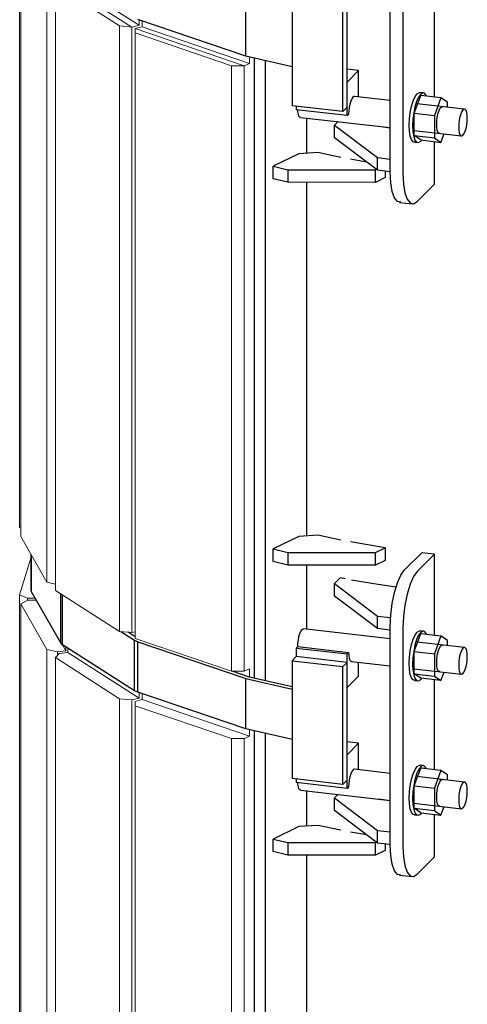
# Model space of a CAD drawing. Header units: millimetres. Extents: x -234509 to -203707, y -19731 to 120094.
# Tile 14 of 72: x -211803 to -211302, y -16075 to -14974. Entities that reach past the tile are written whole.
import ezdxf

# ---------------------------------------------------------------- set-up
doc = ezdxf.new("R2010")
doc.units = ezdxf.units.MM
for name, color, linetype, lineweight in [('N-CO-BC-BETONVORM-G', 50, 'Continuous', 25), ('N-CO-HC-HOUTVORM-G', 30, 'Continuous', 18), ('N-CO-KC-KUNSTSTOFVORM-G', 7, 'Continuous', 13), ('N-CO-SC-STAALVORM-G', 10, 'Continuous', 25)]:
    doc.layers.add(name, color=color, linetype=linetype, lineweight=lineweight)

# ---------------------------------------------------------------- blocks, each defined once
blk = doc.blocks.new('GM_Wrijfstijl_boven_beschermpaal - GM_Wrijfstijl_boven_beschermpaal-V101-_3D_ Copy 1 Copy 1 Copy 1')
at = {"layer": 'N-CO-HC-HOUTVORM-G'}
for p, q in [((256715.5, -14935), (256787.2, -14980.8)), ((256715.5, -14935), (256715.5, -15611.9)), ((256800.7, -14982.2), (256719.6, -14930.4)), ((256787.2, -14980.8), (256800.7, -14982.2)), ((256787.2, -15657.8), (256787.2, -14980.8)), ((256800.7, -15659.2), (256800.7, -14982.2)), ((256787.2, -15657.8), (256715.5, -15611.9)), ((256800.7, -15659.2), (256787.2, -15657.8))]:
    blk.add_line(p, q, dxfattribs=at)
at = {"layer": 'N-CO-KC-KUNSTSTOFVORM-G'}
for p, q in [((256800.7, -14982.2), (256719.6, -14930.4)), ((256729.1, -14929.2), (256808.9, -14980.2)), ((256800.7, -14982.2), (256808.9, -14980.2)), ((256808.9, -14980.2), (256808.9, -14974.1)), ((256800.7, -15659.2), (256800.7, -14982.2)), ((256804.4, -15658.3), (256800.7, -15659.2)), ((256715.5, -15687.1), (256719.6, -15682.5)), ((256719.6, -15682.5), (256729.1, -15681.4)), ((256729.1, -15681.4), (256729.1, -15676.3)), ((256729.1, -15681.4), (256808.9, -15732.4)), ((256715.5, -16364.1), (256715.5, -15687.1)), ((256787.2, -15733), (256715.5, -15687.1)), ((256808.9, -15732.4), (256808.9, -15726.3)), ((256787.2, -16409.9), (256787.2, -15733)), ((256800.7, -15734.4), (256787.2, -15733)), ((256800.7, -15734.4), (256808.9, -15732.4)), ((256800.7, -16411.3), (256800.7, -15734.4))]:
    blk.add_line(p, q, dxfattribs=at)
blk = doc.blocks.new('GM_Wrijfstijl_boven_beschermpaal - GM_Wrijfstijl_boven_beschermpaal-V102-_3D_ Copy 1 Copy 1 Copy 1')
at = {"layer": 'N-CO-HC-HOUTVORM-G'}
for p, q in [((256926.5, -15025.4), (256804.4, -14983.9)), ((256804.4, -14983.9), (256804.4, -14988.7)), ((256804.4, -14988.7), (256912.4, -15025.4)), ((256804.4, -14988.7), (256804.4, -15665.7)), ((256912.4, -15025.4), (256926.5, -15025.4)), ((256912.4, -15702.4), (256912.4, -15025.4)), ((256926.5, -15702.4), (256926.5, -15025.4)), ((256804.4, -15665.7), (256804.4, -15660.9)), ((256912.4, -15702.4), (256804.4, -15665.7)), ((256926.5, -15702.4), (256912.4, -15702.4))]:
    blk.add_line(p, q, dxfattribs=at)
at = {"layer": 'N-CO-KC-KUNSTSTOFVORM-G'}
for p, q in [((256804.4, -14983.9), (256812.5, -14981.9)), ((256812.5, -14981.9), (256812.5, -14975.3)), ((256812.5, -14981.9), (256932.5, -15022.7)), ((256926.5, -15025.4), (256804.4, -14983.9)), ((256926.5, -15025.4), (256932.5, -15022.7)), ((256926.5, -15702.4), (256926.5, -15025.4)), ((256932.5, -15022.7), (256932.5, -15015.7)), ((256932.5, -15699.6), (256926.5, -15702.4)), ((256932.5, -15709), (256932.5, -15699.6)), ((256812.5, -15734), (256812.5, -15727.5)), ((256804.4, -15736.1), (256812.5, -15734)), ((256804.4, -15740.9), (256804.4, -15736.1)), ((256804.4, -16417.8), (256804.4, -15740.9)), ((256912.4, -15777.6), (256804.4, -15740.9)), ((256812.5, -15734), (256932.5, -15774.8)), ((256932.5, -15774.8), (256932.5, -15767.9)), ((256912.4, -16454.5), (256912.4, -15777.6)), ((256926.5, -15777.6), (256912.4, -15777.6)), ((256926.5, -15777.6), (256932.5, -15774.8)), ((256926.5, -16454.5), (256926.5, -15777.6))]:
    blk.add_line(p, q, dxfattribs=at)
blk = doc.blocks.new('GM_Wrijfstijl_boven_beschermpaal - GM_Wrijfstijl_boven_beschermpaal-V103-_3D_ Copy 1 Copy 1 Copy 1')
at = {"layer": 'N-CO-HC-HOUTVORM-G'}
for p, q in [((256675.3, -15541.8), (256675.3, -14864.9)), ((256676.6, -15542.4), (256675.3, -15541.8))]:
    blk.add_line(p, q, dxfattribs=at)
at = {"layer": 'N-CO-KC-KUNSTSTOFVORM-G'}
for p, q in [((256675.3, -15617), (256688.3, -15574.7)), ((256675.3, -16294), (256675.3, -15617)), ((256684.2, -15620.8), (256675.3, -15617)), ((256684.2, -15620.8), (256692.7, -15620.7)), ((256684.2, -15623), (256684.2, -15620.8))]:
    blk.add_line(p, q, dxfattribs=at)
blk = doc.blocks.new('GM_Wrijfstijl_boven_beschermpaal - GM_Wrijfstijl_boven_beschermpaal-V104-_3D_ Copy 1 Copy 1 Copy 1')
at = {"layer": 'N-CO-HC-HOUTVORM-G'}
for p, q in [((256676.6, -14874.7), (256676.6, -15551.7)), ((256705.8, -15602.7), (256705.8, -14925.7)), ((256705.8, -15602.7), (256676.6, -15551.7)), ((256715.5, -15604.9), (256705.8, -15602.7))]:
    blk.add_line(p, q, dxfattribs=at)
at = {"layer": 'N-CO-KC-KUNSTSTOFVORM-G'}
for p, q in [((256676.6, -15626.9), (256684.5, -15622.9)), ((256676.6, -16303.8), (256676.6, -15626.9)), ((256705.8, -15677.9), (256676.6, -15626.9)), ((256684.5, -15622.9), (256693.9, -15622.7)), ((256723, -15672.2), (256727.1, -15679.4)), ((256727.1, -15679.4), (256727.1, -15675)), ((256705.8, -16354.8), (256705.8, -15677.9)), ((256717.6, -15680.6), (256705.8, -15677.9)), ((256717.6, -15680.6), (256727.1, -15679.4)), ((256717.6, -15684.8), (256717.6, -15680.6))]:
    blk.add_line(p, q, dxfattribs=at)
blk = doc.blocks.new('GM_type2 - GM_type2-3480043-_3D_ Copy 1 Copy 1 Copy 1')
at = {"layer": 'N-CO-SC-STAALVORM-G'}
for p, q in [((256938, -15710.3), (256938, -15017)), ((256950.3, -15713.1), (256950.3, -15019.8)), ((256996.3, -15083.6), (256996.3, -15123.3)), ((256996.3, -15155.7), (256996.3, -15551)), ((256996.3, -15583.5), (256996.3, -15655.5)), ((256938, -16462.4), (256938, -15769.1)), ((256950.3, -16465.3), (256950.3, -15771.9)), ((256996.3, -15835.8), (256996.3, -15875.4)), ((256996.3, -15907.9), (256996.3, -16303.2))]:
    blk.add_line(p, q, dxfattribs=at)
blk = doc.blocks.new('GM_type3 - GM_type3-3483063-_3D_ Copy 1 Copy 1 Copy 1')
at = {"layer": 'N-CO-SC-STAALVORM-G'}
for p, q in [((257105.9, -14836.9), (257125.1, -14817.6)), ((257139.3, -14819.2), (257120.1, -14838.6)), ((257139.3, -14819.2), (257125.1, -14817.6)), ((257139.3, -14909.8), (257139.3, -14819.2)), ((257089.8, -15144.5), (257089.8, -14900.1)), ((257104, -14901.7), (257104, -15146.2)), ((257139.3, -15060.3), (257139.3, -14959.8)), ((257139.3, -15157.7), (257139.3, -15110.2)), ((257120.1, -15177.1), (257139.3, -15157.7)), ((257100.1, -15178.1), (257114.3, -15179.7))]:
    blk.add_line(p, q, dxfattribs=at)
for points in [[(257089.8, -14900.1, 0), (257090.4, -14887.4, 0), (257092, -14874.4, 0), (257094.5, -14862.1, 0), (257097.8, -14851.3, 0), (257101.7, -14842.7, 0), (257105.9, -14836.9, 0)], [(257120.1, -14838.6, 0), (257115.9, -14844.4, 0), (257112.1, -14852.9, 0), (257108.7, -14863.8, 0), (257106.2, -14876.1, 0), (257104.6, -14889, 0), (257104, -14901.7, 0)], [(257101.7, -15178, 0), (257097.8, -15177.2, 0), (257094.5, -15173.1, 0), (257092, -15165.9, 0), (257090.4, -15156.2, 0), (257089.8, -15144.5, 0)], [(257104, -15146.2, 0), (257104.6, -15157.8, 0), (257106.2, -15167.5, 0), (257108.7, -15174.7, 0), (257112.1, -15178.8, 0), (257115.9, -15179.6, 0), (257120.1, -15177.1, 0)]]:
    blk.add_polyline3d(points, dxfattribs=at)
blk = doc.blocks.new('GM_type5 - GM_type5-V108-_3D_ Copy 1 Copy 1 Copy 1')
at = {"layer": 'N-CO-SC-STAALVORM-G'}
for p, q in [((257031.6, -15087.7), (257027.5, -15091.8)), ((257027.5, -15091.8), (257075.7, -15128.1)), ((257027.5, -15105.9), (257027.5, -15091.8)), ((257089.6, -15095.1), (257077.1, -15093.2)), ((257075.7, -15142.2), (257027.5, -15105.9)), ((257075.7, -15128.1), (257089.8, -15129.7)), ((257075.7, -15142.2), (257075.7, -15128.1)), ((257089.8, -15143.9), (257075.7, -15142.2))]:
    blk.add_line(p, q, dxfattribs=at)
blk = doc.blocks.new('GM_type5 - GM_type5-3483963-_3D_ Copy 1 Copy 1 Copy 1')
at = {"layer": 'N-CO-SC-STAALVORM-G'}
for p, q in [((257033.7, -14845.8), (257027.5, -14852)), ((257039.6, -14846.9), (257033.7, -14845.8)), ((257027.5, -14852), (257075.7, -14888.4)), ((257027.5, -14866.1), (257027.5, -14852)), ((257075.7, -14902.5), (257027.5, -14866.1)), ((257075.7, -14888.4), (257090.3, -14890)), ((257075.7, -14902.5), (257075.7, -14888.4)), ((257089.8, -14904.1), (257075.7, -14902.5))]:
    blk.add_line(p, q, dxfattribs=at)
blk.add_polyline3d([(257096.2, -14856.2, 0), (257071.5, -14852.5, 0), (257046.6, -14848.3, 0)], dxfattribs=at)
blk = doc.blocks.new('GM_type4 - GM_type4-3520903-_3D_ Copy 1 Copy 1 Copy 1')
at = {"layer": 'N-CO-SC-STAALVORM-G'}
for p, q in [((256987.5, -15123.8), (256958.8, -15137.7)), ((257008.7, -15122.5), (256987.5, -15123.8)), ((257034.6, -15127.9), (257008.7, -15122.5)), ((257063.3, -15133.2), (257045.5, -15130)), ((256958.8, -15137.7), (256975.2, -15141.6)), ((256958.8, -15151.8), (256958.8, -15137.7)), ((256975.2, -15141.6), (257073.2, -15141.7)), ((256975.2, -15141.6), (256975.2, -15155.7)), ((257073.2, -15141.7), (257074.3, -15141.1)), ((257073.2, -15155.8), (257073.2, -15141.7)), ((257084, -15143.2), (257084, -15150.5)), ((256975.2, -15155.7), (256958.8, -15151.8)), ((257073.2, -15155.8), (256975.2, -15155.7)), ((257084, -15150.5), (257073.2, -15155.8))]:
    blk.add_line(p, q, dxfattribs=at)
blk = doc.blocks.new('GM_type4 - GM_type4-V109-_3D_ Copy 1 Copy 1 Copy 1')
at = {"layer": 'N-CO-SC-STAALVORM-G'}
for p, q in [((256987.5, -14799.4), (256958.8, -14813.3)), ((257008.7, -14798.1), (256987.5, -14799.4)), ((257034.6, -14803.6), (257008.7, -14798.1)), ((257084, -14812.1), (257045.5, -14805.6)), ((256958.8, -14813.3), (256975.2, -14817.3)), ((256958.8, -14827.4), (256958.8, -14813.3)), ((257073.2, -14817.3), (257084, -14812.1)), ((257084, -14812.1), (257084, -14826.2)), ((256975.2, -14831.4), (256958.8, -14827.4)), ((256975.2, -14817.3), (257073.2, -14817.3)), ((256975.2, -14817.3), (256975.2, -14831.4)), ((257073.2, -14831.4), (257073.2, -14817.3)), ((257084, -14826.2), (257073.2, -14831.4)), ((257073.2, -14831.4), (256975.2, -14831.4))]:
    blk.add_line(p, q, dxfattribs=at)
blk = doc.blocks.new('GM_M30 - M20-V110-_3D_ Copy 1 Copy 1 Copy 1')
at = {"layer": 'N-CO-SC-STAALVORM-G'}
for p, q in [((257116.5, -15078.4), (257123.9, -15058.5)), ((257127.1, -15055.7), (257123.3, -15055.2)), ((257146.6, -15061.1), (257123.9, -15058.5)), ((257089.8, -15064.4), (257049.8, -15059.8)), ((257172.9, -15074), (257119.7, -15067.9)), ((257146.6, -15061.1), (257139.2, -15081)), ((257154, -15066.2), (257146.6, -15061.1)), ((257154, -15071.9), (257154, -15066.2)), ((257116.5, -15103.4), (257116.5, -15078.4)), ((257116.5, -15078.4), (257139.2, -15081)), ((256989.5, -15083.1), (257089.8, -15094.6)), ((257139.2, -15081), (257139.2, -15106)), ((257116.3, -15097.7), (257169.5, -15103.8)), ((257146.6, -15111.1), (257150.2, -15101.4)), ((257123.9, -15108.4), (257116.5, -15103.4)), ((257116.5, -15103.4), (257139.2, -15106)), ((257116.9, -15110.8), (257120.6, -15111.3)), ((257123.9, -15108.4), (257146.6, -15111.1)), ((257139.2, -15106), (257146.6, -15111.1))]:
    blk.add_line(p, q, dxfattribs=at)
for points in [[(257111.1, -15092.1, 0), (257111.4, -15084.9, 0), (257112.3, -15077.7, 0), (257113.7, -15070.8, 0), (257115.6, -15064.8, 0), (257117.7, -15059.9, 0), (257120.1, -15056.7, 0), (257122.4, -15055.3, 0), (257123.3, -15055.2, 0)], [(257130.5, -15059.1, 0), (257130.2, -15058.5, 0), (257128.3, -15056.2, 0), (257126.2, -15055.7, 0), (257123.9, -15057.1, 0), (257121.5, -15060.4, 0), (257119.4, -15065.2, 0), (257117.5, -15071.2, 0), (257116.1, -15078.1, 0), (257115.2, -15085.4, 0), (257114.9, -15092.5, 0)], [(257049.8, -15059.8, 0), (257049.3, -15059.9, 0), (257048.1, -15060.6, 0), (257046.8, -15062.4, 0), (257045.7, -15064.9, 0), (257044.7, -15068.2, 0), (257043.9, -15071.9, 0), (257043.4, -15075.8, 0), (257043.3, -15079.6, 0)], [(256990, -15083.1, 0), (256988.8, -15082.8, 0), (256987.8, -15081.6, 0), (256987.1, -15079.4, 0), (256986.6, -15076.5, 0), (256986.5, -15074.9, 0)], [(257141.8, -15090.9, 0), (257141.9, -15087.1, 0), (257142.4, -15083.2, 0), (257143.2, -15079.5, 0), (257144.2, -15076.3, 0), (257145.3, -15073.7, 0), (257146.6, -15072, 0), (257147.8, -15071.2, 0), (257148.3, -15071.2, 0)], [(257176, -15084.1, 0), (257175.9, -15080.6, 0), (257175.4, -15077.7, 0), (257174.6, -15075.5, 0), (257173.6, -15074.3, 0), (257172.5, -15074.1, 0), (257171.2, -15074.8, 0), (257170, -15076.6, 0), (257168.8, -15079.1, 0), (257167.8, -15082.4, 0), (257167.1, -15086.1, 0), (257166.6, -15090, 0), (257166.4, -15093.8, 0)], [(257145.3, -15101, 0), (257144.2, -15100.7, 0), (257143.2, -15099.5, 0), (257142.4, -15097.3, 0), (257141.9, -15094.4, 0), (257141.8, -15090.9, 0)], [(257166.4, -15093.8, 0), (257166.6, -15097.3, 0), (257167.1, -15100.2, 0), (257167.8, -15102.3, 0), (257168.8, -15103.6, 0), (257170, -15103.8, 0), (257171.2, -15103, 0), (257172.5, -15101.3, 0), (257173.6, -15098.7, 0), (257174.6, -15095.5, 0), (257175.4, -15091.8, 0), (257175.9, -15087.9, 0), (257176, -15084.1, 0)], [(257117.7, -15110.8, 0), (257115.6, -15110.3, 0), (257113.7, -15108, 0), (257112.3, -15104, 0), (257111.4, -15098.6, 0), (257111.1, -15092.1, 0)], [(257114.9, -15092.5, 0), (257115.2, -15099, 0), (257116.1, -15104.5, 0), (257117.5, -15108.5, 0), (257119.4, -15110.8, 0), (257121.5, -15111.2, 0), (257123.9, -15109.8, 0), (257124.7, -15108.9, 0)]]:
    blk.add_polyline3d(points, dxfattribs=at)
blk = doc.blocks.new('GM_M30 - M20-3491457-_3D_ Copy 1 Copy 1 Copy 1')
at = {"layer": 'N-CO-SC-STAALVORM-G'}
for p, q in [((257089.8, -14914), (256993, -14902.8)), ((257127.1, -14905.2), (257123.3, -14904.8)), ((257116.5, -14928), (257123.9, -14908.1)), ((257123.9, -14908.1), (257146.6, -14910.7)), ((257146.6, -14910.7), (257139.2, -14930.6)), ((257154, -14915.8), (257146.6, -14910.7)), ((257154, -14921.6), (257154, -14915.8)), ((256986.4, -14922.6), (257043.3, -14929.1)), ((257172.9, -14923.6), (257119.7, -14917.5)), ((257116.5, -14952.9), (257116.5, -14928)), ((257116.5, -14928), (257139.2, -14930.6)), ((257139.2, -14930.6), (257139.2, -14955.6)), ((257046.4, -14939.2), (257089.8, -14944.2)), ((257116.3, -14947.3), (257169.5, -14953.4)), ((257123.9, -14958), (257116.5, -14952.9)), ((257116.5, -14952.9), (257139.2, -14955.6)), ((257146.6, -14960.6), (257123.9, -14958)), ((257139.2, -14955.6), (257146.6, -14960.6)), ((257146.6, -14960.6), (257150.2, -14951)), ((257116.9, -14960.4), (257120.6, -14960.9))]:
    blk.add_line(p, q, dxfattribs=at)
for points in [[(256986.4, -14922.6, 0), (256986.6, -14918.8, 0), (256987.1, -14914.9, 0), (256987.8, -14911.2, 0), (256988.8, -14908, 0), (256990, -14905.4, 0), (256991.2, -14903.6, 0), (256992.5, -14902.9, 0), (256993, -14902.9, 0)], [(257111.1, -14941.6, 0), (257111.4, -14934.5, 0), (257112.3, -14927.3, 0), (257113.7, -14920.4, 0), (257115.6, -14914.3, 0), (257117.7, -14909.5, 0), (257120.1, -14906.3, 0), (257122.4, -14904.8, 0), (257123.3, -14904.8, 0)], [(257130.5, -14908.7, 0), (257130.2, -14908, 0), (257128.3, -14905.7, 0), (257126.2, -14905.3, 0), (257123.9, -14906.7, 0), (257121.5, -14909.9, 0), (257119.4, -14914.8, 0), (257117.5, -14920.8, 0), (257116.1, -14927.7, 0), (257115.2, -14935, 0), (257114.9, -14942.1, 0)], [(257141.8, -14940.5, 0), (257141.9, -14936.7, 0), (257142.4, -14932.8, 0), (257143.2, -14929.1, 0), (257144.2, -14925.9, 0), (257145.3, -14923.3, 0), (257146.6, -14921.6, 0), (257147.8, -14920.8, 0), (257148.3, -14920.8, 0)], [(257176, -14933.7, 0), (257175.9, -14930.2, 0), (257175.4, -14927.3, 0), (257174.6, -14925.1, 0), (257173.6, -14923.9, 0), (257172.5, -14923.6, 0), (257171.2, -14924.4, 0), (257170, -14926.1, 0), (257168.8, -14928.7, 0), (257167.8, -14931.9, 0), (257167.1, -14935.6, 0), (257166.6, -14939.5, 0), (257166.4, -14943.3, 0)], [(257043.3, -14929.1, 0), (257043.4, -14932.6, 0), (257043.9, -14935.5, 0), (257044.7, -14937.7, 0), (257045.7, -14938.9, 0), (257046.8, -14939.2, 0)], [(257166.4, -14943.3, 0), (257166.6, -14946.8, 0), (257167.1, -14949.7, 0), (257167.8, -14951.9, 0), (257168.8, -14953.1, 0), (257170, -14953.4, 0), (257171.2, -14952.6, 0), (257172.5, -14950.9, 0), (257173.6, -14948.3, 0), (257174.6, -14945, 0), (257175.4, -14941.4, 0), (257175.9, -14937.5, 0), (257176, -14933.7, 0)], [(257117.7, -14960.4, 0), (257115.6, -14959.9, 0), (257113.7, -14957.6, 0), (257112.3, -14953.6, 0), (257111.4, -14948.1, 0), (257111.1, -14941.6, 0)], [(257114.9, -14942.1, 0), (257115.2, -14948.6, 0), (257116.1, -14954, 0), (257117.5, -14958, 0), (257119.4, -14960.4, 0), (257121.5, -14960.8, 0), (257123.9, -14959.4, 0), (257124.7, -14958.4, 0)], [(257145.3, -14950.5, 0), (257144.2, -14950.3, 0), (257143.2, -14949.1, 0), (257142.4, -14946.9, 0), (257141.9, -14944, 0), (257141.8, -14940.5, 0)]]:
    blk.add_polyline3d(points, dxfattribs=at)
blk = doc.blocks.new('GM_M30 - M20-V111-_3D_ Copy 1 Copy 1 Copy 1')
at = {"layer": 'N-CO-SC-STAALVORM-G'}
for p, q in [((257127.1, -15807.8), (257123.3, -15807.4)), ((257089.8, -15816.6), (257049.8, -15812)), ((257116.5, -15830.6), (257123.9, -15810.7)), ((257146.6, -15813.3), (257123.9, -15810.7)), ((257146.6, -15813.3), (257139.2, -15833.2)), ((257154, -15818.3), (257146.6, -15813.3)), ((257154, -15824.1), (257154, -15818.3)), ((257172.9, -15826.2), (257119.7, -15820.1)), ((256989.5, -15835.2), (257089.8, -15846.8)), ((257116.5, -15855.5), (257116.5, -15830.6)), ((257116.5, -15830.6), (257139.2, -15833.2)), ((257139.2, -15833.2), (257139.2, -15858.2)), ((257116.3, -15849.9), (257169.5, -15856)), ((257123.9, -15860.6), (257116.5, -15855.5)), ((257116.5, -15855.5), (257139.2, -15858.2)), ((257123.9, -15860.6), (257146.6, -15863.2)), ((257139.2, -15858.2), (257146.6, -15863.2)), ((257146.6, -15863.2), (257150.2, -15853.6)), ((257116.9, -15863), (257120.6, -15863.4))]:
    blk.add_line(p, q, dxfattribs=at)
for points in [[(257111.1, -15844.2, 0), (257111.4, -15837.1, 0), (257112.3, -15829.9, 0), (257113.7, -15823, 0), (257115.6, -15816.9, 0), (257117.7, -15812.1, 0), (257120.1, -15808.9, 0), (257122.4, -15807.4, 0), (257123.3, -15807.4, 0)], [(257049.8, -15812, 0), (257049.3, -15812, 0), (257048.1, -15812.8, 0), (257046.8, -15814.5, 0), (257045.7, -15817.1, 0), (257044.7, -15820.3, 0), (257043.9, -15824, 0), (257043.4, -15827.9, 0), (257043.3, -15831.7, 0)], [(257130.5, -15811.3, 0), (257130.2, -15810.6, 0), (257128.3, -15808.3, 0), (257126.2, -15807.9, 0), (257123.9, -15809.3, 0), (257121.5, -15812.5, 0), (257119.4, -15817.3, 0), (257117.5, -15823.4, 0), (257116.1, -15830.3, 0), (257115.2, -15837.5, 0), (257114.9, -15844.7, 0)], [(256990, -15835.2, 0), (256988.8, -15835, 0), (256987.8, -15833.7, 0), (256987.1, -15831.6, 0), (256986.6, -15828.7, 0), (256986.5, -15827.1, 0)], [(257141.8, -15843.1, 0), (257141.9, -15839.3, 0), (257142.4, -15835.4, 0), (257143.2, -15831.7, 0), (257144.2, -15828.5, 0), (257145.3, -15825.9, 0), (257146.6, -15824.1, 0), (257147.8, -15823.4, 0), (257148.3, -15823.4, 0)], [(257176, -15836.3, 0), (257175.9, -15832.8, 0), (257175.4, -15829.8, 0), (257174.6, -15827.7, 0), (257173.6, -15826.5, 0), (257172.5, -15826.2, 0), (257171.2, -15827, 0), (257170, -15828.7, 0), (257168.8, -15831.3, 0), (257167.8, -15834.5, 0), (257167.1, -15838.2, 0), (257166.6, -15842.1, 0), (257166.4, -15845.9, 0)], [(257171.3, -15855.1, 0), (257172.5, -15853.5, 0), (257173.6, -15850.9, 0), (257174.6, -15847.6, 0), (257175.4, -15844, 0), (257175.9, -15840.1, 0), (257176, -15836.3, 0)], [(257117.7, -15863, 0), (257115.6, -15862.5, 0), (257113.7, -15860.2, 0), (257112.3, -15856.2, 0), (257111.4, -15850.7, 0), (257111.1, -15844.2, 0)], [(257114.9, -15844.7, 0), (257115.2, -15851.2, 0), (257116.1, -15856.6, 0), (257117.5, -15860.6, 0), (257119.4, -15862.9, 0), (257121.5, -15863.4, 0), (257123.9, -15862, 0), (257124.7, -15861, 0)], [(257145.3, -15853.1, 0), (257144.2, -15852.9, 0), (257143.2, -15851.6, 0), (257142.4, -15849.5, 0), (257141.9, -15846.6, 0), (257141.8, -15843.1, 0)], [(257166.4, -15845.9, 0), (257166.6, -15849.4, 0), (257167.1, -15852.3, 0), (257167.8, -15854.5, 0), (257168.8, -15855.7, 0), (257170, -15856, 0), (257171.2, -15855.2, 0)]]:
    blk.add_polyline3d(points, dxfattribs=at)
blk = doc.blocks.new('GM_type7 - GM_type7-V114-_3D_ Copy 1 Copy 1 Copy 1')
at = {"layer": 'N-CO-SC-STAALVORM-G'}
for p, q in [((257054.5, -15030.7), (257041.7, -15029.2)), ((257041.7, -15043.6), (257054.5, -15030.7)), ((257054.5, -15060.5), (257054.5, -15030.7)), ((257041.7, -15081.2), (257041.7, -15043.6)), ((256984.8, -15070.6), (256984.8, -15074.6)), ((257041.7, -15081.2), (256984.8, -15074.6)), ((257043, -15079.8), (257041.7, -15081.2))]:
    blk.add_line(p, q, dxfattribs=at)
blk = doc.blocks.new('GM_type7 - GM_type7-3490173-_3D_ Copy 1 Copy 1 Copy 1')
at = {"layer": 'N-CO-SC-STAALVORM-G'}
for p, q in [((256986.1, -14922.9), (256984.8, -14924.2)), ((256984.8, -14924.2), (257041.7, -14930.8)), ((256984.8, -14924.2), (256984.8, -14933.6)), ((257041.7, -14930.8), (257042.9, -14929.5)), ((257041.7, -14968.4), (257041.7, -14930.8)), ((257054.5, -14955.5), (257054.5, -14939.9)), ((257054.5, -14955.5), (257041.7, -14968.4))]:
    blk.add_line(p, q, dxfattribs=at)
blk = doc.blocks.new('GM_type7 - GM_type7-V115-_3D_ Copy 1 Copy 1 Copy 1')
at = {"layer": 'N-CO-SC-STAALVORM-G'}
for p, q in [((257054.5, -15782.8), (257041.7, -15781.4)), ((257041.7, -15795.7), (257054.5, -15782.8)), ((257054.5, -15812.6), (257054.5, -15782.8)), ((257041.7, -15833.3), (257041.7, -15795.7)), ((256984.8, -15822.8), (256984.8, -15826.8)), ((257041.7, -15833.3), (256984.8, -15826.8)), ((257043.3, -15831.7), (257041.7, -15833.3))]:
    blk.add_line(p, q, dxfattribs=at)
blk = doc.blocks.new('GM_type6 - GM_type6-3496029-_3D_ Copy 1 Copy 1 Copy 1')
at = {"layer": 'N-CO-SC-STAALVORM-G'}
for p, q in [((256984.8, -14933.6), (256980, -14938.4)), ((257041.7, -14940.2), (256984.8, -14933.6)), ((256980, -14938.4), (257036.9, -14945)), ((256980, -14938.4), (256980, -15070.1)), ((257036.9, -14945), (257041.7, -14940.2)), ((257036.9, -15076.6), (257036.9, -14945)), ((257041.7, -15071.8), (257041.7, -14940.2)), ((257036.9, -15076.6), (256980, -15070.1)), ((257041.7, -15071.8), (257036.9, -15076.6))]:
    blk.add_line(p, q, dxfattribs=at)
blk = doc.blocks.new('GM_type12 - GM_type9-3500595-_3D_ Copy 1 Copy 1 Copy 1')
at = {"layer": 'N-CO-SC-STAALVORM-G'}
for p, q in [((256928.3, -15014.7), (256928.3, -14958.3)), ((256928.3, -15014.7), (256807.6, -14973.7)), ((256980, -15026.6), (256928.3, -15014.7)), ((256688.3, -15611.3), (256688.3, -15572)), ((256688.5, -15613.4), (256688.5, -15572.5)), ((256688.5, -15613.4), (256688.3, -15611.3)), ((256721.3, -15670.6), (256688.5, -15613.4)), ((256721.3, -15670.6), (256721.3, -15615.7)), ((256723.4, -15672.7), (256723.4, -15617)), ((256788.6, -15657.9), (256803.9, -15667.7)), ((256804.4, -15663.7), (256796.7, -15658.8)), ((256723.4, -15672.7), (256721.3, -15670.6)), ((256803.9, -15724.1), (256723.4, -15672.7)), ((256803.9, -15667.7), (256807.6, -15669.4)), ((256803.9, -15724.1), (256803.9, -15667.7)), ((256807.6, -15669.4), (256928.3, -15710.5)), ((256807.6, -15725.9), (256807.6, -15669.4)), ((256932.5, -15709), (256913, -15702.4)), ((256928.3, -15710.5), (256980, -15722.3)), ((256928.3, -15766.9), (256928.3, -15710.5)), ((256980, -15719.9), (256932.5, -15709)), ((256807.6, -15725.9), (256803.9, -15724.1)), ((256928.3, -15766.9), (256807.6, -15725.9)), ((256980, -15778.7), (256928.3, -15766.9))]:
    blk.add_line(p, q, dxfattribs=at)

msp = doc.modelspace()

# ---------------------------------------------------------------- block references
at = {"layer": 'N-CO-BC-BETONVORM-G'}
for name, p in [('GM_Wrijfstijl_boven_beschermpaal - GM_Wrijfstijl_boven_beschermpaal-V103-_3D_ Copy 1 Copy 1 Copy 1', (-468478.1, 0)), ('GM_Wrijfstijl_boven_beschermpaal - GM_Wrijfstijl_boven_beschermpaal-V104-_3D_ Copy 1 Copy 1 Copy 1', (-468478.1, 0)), ('GM_Wrijfstijl_boven_beschermpaal - GM_Wrijfstijl_boven_beschermpaal-V101-_3D_ Copy 1 Copy 1 Copy 1', (-468478.1, 0)), ('GM_Wrijfstijl_boven_beschermpaal - GM_Wrijfstijl_boven_beschermpaal-V102-_3D_ Copy 1 Copy 1 Copy 1', (-468478.1, 0)), ('GM_type2 - GM_type2-3480043-_3D_ Copy 1 Copy 1 Copy 1', (-468478.1, 0)), ('GM_type12 - GM_type9-3500595-_3D_ Copy 1 Copy 1 Copy 1', (-468478.1, 0)), ('GM_type3 - GM_type3-3483063-_3D_ Copy 1 Copy 1 Copy 1', (-468478.1, 0)), ('GM_type6 - GM_type6-3496029-_3D_ Copy 1 Copy 1 Copy 1', (-468478.1, 0)), ('GM_type7 - GM_type7-V114-_3D_ Copy 1 Copy 1 Copy 1', (-468478.1, 0)), ('GM_M30 - M20-V110-_3D_ Copy 1 Copy 1 Copy 1', (-468478.1, 0)), ('GM_type5 - GM_type5-V108-_3D_ Copy 1 Copy 1 Copy 1', (-468478.1, 0)), ('GM_type4 - GM_type4-3520903-_3D_ Copy 1 Copy 1 Copy 1', (-468478.1, 0)), ('GM_type4 - GM_type4-V109-_3D_ Copy 1 Copy 1 Copy 1', (-468478.1, -752.2)), ('GM_type3 - GM_type3-3483063-_3D_ Copy 1 Copy 1 Copy 1', (-468478.1, -752.2)), ('GM_type5 - GM_type5-3483963-_3D_ Copy 1 Copy 1 Copy 1', (-468478.1, -752.2)), ('GM_M30 - M20-3491457-_3D_ Copy 1 Copy 1 Copy 1', (-468478.1, -752.2)), ('GM_type7 - GM_type7-3490173-_3D_ Copy 1 Copy 1 Copy 1', (-468478.1, -752.2)), ('GM_type6 - GM_type6-3496029-_3D_ Copy 1 Copy 1 Copy 1', (-468478.1, -752.2)), ('GM_type7 - GM_type7-V115-_3D_ Copy 1 Copy 1 Copy 1', (-468478.1, 0)), ('GM_M30 - M20-V111-_3D_ Copy 1 Copy 1 Copy 1', (-468478.1, 0)), ('GM_type5 - GM_type5-V108-_3D_ Copy 1 Copy 1 Copy 1', (-468478.1, -752.2)), ('GM_type4 - GM_type4-3520903-_3D_ Copy 1 Copy 1 Copy 1', (-468478.1, -752.2))]:
    msp.add_blockref(name, p, dxfattribs=at)

doc.saveas('drawing.dxf')
